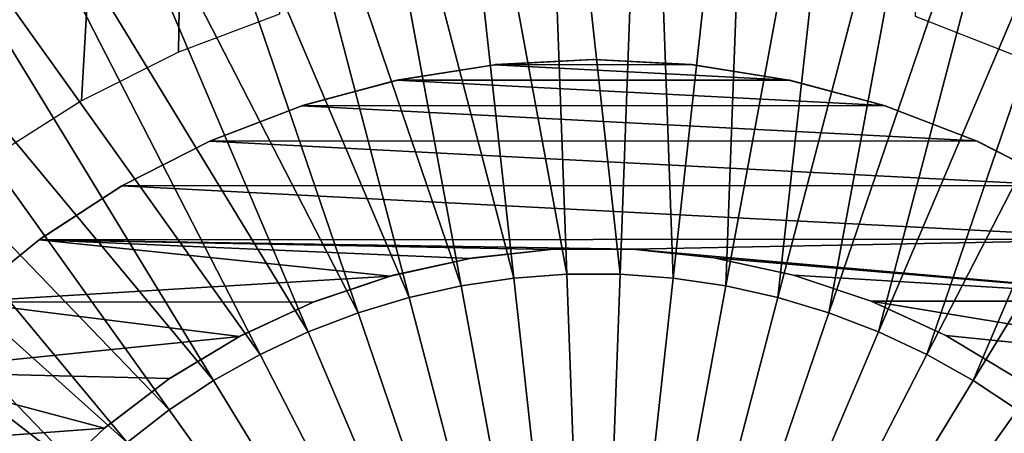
# Model space of a CAD drawing. Header units: millimetres. Extents: x -30.2 to 31.1, y -30.2 to 31.4.
# Tile 29 of 70: x -4.6 to 3.3, y 4.5 to 7.8. Entities that reach past the tile are written whole.
import ezdxf

# ---------------------------------------------------------------- set-up
doc = ezdxf.new("R2010")
doc.units = ezdxf.units.MM
doc.header["$LTSCALE"] = 81.481481
for name, color, linetype in [('24', 7, 'CONTINUOUS'), ('27', 7, 'CONTINUOUS'), ('29', 7, 'CONTINUOUS'), ('31', 7, 'CONTINUOUS'), ('9', 7, 'CONTINUOUS')]:
    doc.layers.add(name, color=color, linetype=linetype)

msp = doc.modelspace()

# ---------------------------------------------------------------- linework, layer by layer
at = {"layer": '24', "color": 4, "linetype": 'Continuous'}
for points in [[(-4.9565, 25.0791, -2), (-3.0282, 25.3843, -2), (-4.7913, 6.7159, -2), (-4.9565, 25.0791, -2)], [(-4.7913, 6.7159, -2), (-3.0282, 25.3843, -2), (-4.0716, 7.172, -2), (-4.7913, 6.7159, -2)], [(-4.0716, 7.172, -2), (-3.0282, 25.3843, -2), (-3.2998, 7.5572, -2), (-4.0716, 7.172, -2)], [(-3.2998, 7.5572, -2), (-3.0282, 25.3843, -2), (-2.4974, 7.8616, -2), (-3.2998, 7.5572, -2)], [(2.5606, 7.8411, -2), (2.826, 25.4076, -2), (3.3598, 7.5299, -2), (2.5606, 7.8411, -2)], [(2.826, 25.4076, -2), (4.7553, 25.1181, -2), (3.3598, 7.5299, -2), (2.826, 25.4076, -2)]]:
    msp.add_3dface(points, dxfattribs=at)
at = {"layer": '27', "color": 253, "linetype": 'Continuous', "true_color": 0x98aaaf}
for points in [[(-1.5623, 7.3355, -25), (-1.5548, 7.3371, -0.5), (-0.7868, 7.4586, -25), (-1.5623, 7.3355, -25)], [(-1.5548, 7.3371, -0.5), (-0.7799, 7.4593, -0.5), (-0.7868, 7.4586, -25), (-1.5548, 7.3371, -0.5)], [(-0.7868, 7.4586, -25), (-0.7799, 7.4593, -0.5), (-0.0037, 7.4999, -25), (-0.7868, 7.4586, -25)], [(-0.7799, 7.4593, -0.5), (0.0037, 7.5, -0.5), (-0.0037, 7.4999, -25), (-0.7799, 7.4593, -0.5)], [(-0.0037, 7.4999, -25), (0.0037, 7.5, -0.5), (0.7795, 7.4593, -25), (-0.0037, 7.4999, -25)], [(0.0037, 7.5, -0.5), (0.7872, 7.4586, -0.5), (0.7795, 7.4593, -25), (0.0037, 7.5, -0.5)], [(0.7795, 7.4593, -25), (0.7872, 7.4586, -0.5), (1.5551, 7.337, -25), (0.7795, 7.4593, -25)], [(0.7872, 7.4586, -0.5), (1.562, 7.3355, -0.5), (1.5551, 7.337, -25), (0.7872, 7.4586, -0.5)], [(-2.3196, 7.1322, -25), (-2.3126, 7.1346, -0.5), (-1.5623, 7.3355, -25), (-2.3196, 7.1322, -25)], [(-2.3126, 7.1346, -0.5), (-1.5548, 7.3371, -0.5), (-1.5623, 7.3355, -25), (-2.3126, 7.1346, -0.5)], [(1.5551, 7.337, -25), (1.562, 7.3355, -0.5), (2.3127, 7.1344, -25), (1.5551, 7.337, -25)], [(1.562, 7.3355, -0.5), (2.3194, 7.1323, -0.5), (2.3127, 7.1344, -25), (1.562, 7.3355, -0.5)], [(-3.0509, 6.8514, -25), (-3.0449, 6.8541, -0.5), (-2.3196, 7.1322, -25), (-3.0509, 6.8514, -25)], [(-3.0449, 6.8541, -0.5), (-2.3126, 7.1346, -0.5), (-2.3196, 7.1322, -25), (-3.0449, 6.8541, -0.5)], [(2.3127, 7.1344, -25), (2.3194, 7.1323, -0.5), (3.0445, 6.8542, -25), (2.3127, 7.1344, -25)], [(2.3194, 7.1323, -0.5), (3.0512, 6.8513, -0.5), (3.0445, 6.8542, -25), (2.3194, 7.1323, -0.5)], [(-3.7497, 6.4954, -25), (-3.7438, 6.4988, -0.5), (-3.0509, 6.8514, -25), (-3.7497, 6.4954, -25)], [(-3.7438, 6.4988, -0.5), (-3.0449, 6.8541, -0.5), (-3.0509, 6.8514, -25), (-3.7438, 6.4988, -0.5)], [(3.0445, 6.8542, -25), (3.0512, 6.8513, -0.5), (3.7438, 6.4988, -25), (3.0445, 6.8542, -25)], [(3.0512, 6.8513, -0.5), (3.7497, 6.4954, -0.5), (3.7438, 6.4988, -25), (3.0512, 6.8513, -0.5)], [(-4.4018, 6.0724, -0.5), (-3.7438, 6.4988, -0.5), (-3.7497, 6.4954, -25), (-4.4018, 6.0724, -0.5)], [(-4.4079, 6.0679, -25), (-4.4018, 6.0724, -0.5), (-3.7497, 6.4954, -25), (-4.4079, 6.0679, -25)], [(-5.0177, 5.5741, -25), (-5.0118, 5.5796, -0.5), (-4.4079, 6.0679, -25), (-5.0177, 5.5741, -25)], [(-5.0118, 5.5796, -0.5), (-4.4018, 6.0724, -0.5), (-4.4079, 6.0679, -25), (-5.0118, 5.5796, -0.5)]]:
    msp.add_3dface(points, dxfattribs=at)
at = {"layer": '29', "color": 253, "linetype": 'Continuous', "true_color": 0x98aaaf}
for points in [[(-0.3376, 5.9904, -25), (-0.9564, 5.9233, -0.5), (-0.9819, 5.9191, -25), (-0.3376, 5.9904, -25)], [(-0.3108, 5.9919, -0.5), (-0.9564, 5.9233, -0.5), (-0.3376, 5.9904, -25), (-0.3108, 5.9919, -0.5)], [(0.3105, 5.9919, -25), (-0.3108, 5.9919, -0.5), (-0.3376, 5.9904, -25), (0.3105, 5.9919, -25)], [(0.3378, 5.9905, -0.5), (-0.3108, 5.9919, -0.5), (0.3105, 5.9919, -25), (0.3378, 5.9905, -0.5)], [(0.9563, 5.9233, -25), (0.3378, 5.9905, -0.5), (0.3105, 5.9919, -25), (0.9563, 5.9233, -25)], [(0.982, 5.9191, -0.5), (0.3378, 5.9905, -0.5), (0.9563, 5.9233, -25), (0.982, 5.9191, -0.5)], [(-0.9819, 5.9191, -25), (-1.5916, 5.7851, -0.5), (-1.6147, 5.7786, -25), (-0.9819, 5.9191, -25)], [(-0.9564, 5.9233, -0.5), (-1.5916, 5.7851, -0.5), (-0.9819, 5.9191, -25), (-0.9564, 5.9233, -0.5)], [(1.5919, 5.7849, -25), (0.982, 5.9191, -0.5), (0.9563, 5.9233, -25), (1.5919, 5.7849, -25)], [(1.6144, 5.7787, -0.5), (0.982, 5.9191, -0.5), (1.5919, 5.7849, -25), (1.6144, 5.7787, -0.5)], [(-1.6147, 5.7786, -25), (-2.209, 5.5786, -0.5), (-2.2277, 5.5711, -25), (-1.6147, 5.7786, -25)], [(-1.5916, 5.7851, -0.5), (-2.209, 5.5786, -0.5), (-1.6147, 5.7786, -25), (-1.5916, 5.7851, -0.5)], [(2.2088, 5.5785, -25), (1.6144, 5.7787, -0.5), (1.5919, 5.7849, -25), (2.2088, 5.5785, -25)], [(2.2278, 5.5711, -0.5), (1.6144, 5.7787, -0.5), (2.2088, 5.5785, -25), (2.2278, 5.5711, -0.5)], [(-2.2277, 5.5711, -25), (-2.8012, 5.306, -0.5), (-2.8151, 5.2986, -25), (-2.2277, 5.5711, -25)], [(-2.209, 5.5786, -0.5), (-2.8012, 5.306, -0.5), (-2.2277, 5.5711, -25), (-2.209, 5.5786, -0.5)], [(2.8009, 5.3061, -25), (2.2278, 5.5711, -0.5), (2.2088, 5.5785, -25), (2.8009, 5.3061, -25)], [(2.8153, 5.2985, -0.5), (2.2278, 5.5711, -0.5), (2.8009, 5.3061, -25), (2.8153, 5.2985, -0.5)], [(-2.8151, 5.2986, -25), (-3.361, 4.9703, -0.5), (-3.3706, 4.9637, -25), (-2.8151, 5.2986, -25)], [(-2.8012, 5.306, -0.5), (-3.361, 4.9703, -0.5), (-2.8151, 5.2986, -25), (-2.8012, 5.306, -0.5)], [(3.3613, 4.97, -25), (2.8153, 5.2985, -0.5), (2.8009, 5.3061, -25), (3.3613, 4.97, -25)], [(3.3703, 4.964, -0.5), (2.8153, 5.2985, -0.5), (3.3613, 4.97, -25), (3.3703, 4.964, -0.5)], [(-3.3706, 4.9637, -25), (-3.8818, 4.5751, -0.5), (-3.8865, 4.571, -25), (-3.3706, 4.9637, -25)], [(-3.361, 4.9703, -0.5), (-3.8818, 4.5751, -0.5), (-3.3706, 4.9637, -25), (-3.361, 4.9703, -0.5)], [(-3.8865, 4.571, -25), (-4.3568, 4.1253, -0.5), (-4.3576, 4.1243, -25), (-3.8865, 4.571, -25)], [(-3.8818, 4.5751, -0.5), (-4.3568, 4.1253, -0.5), (-3.8865, 4.571, -25), (-3.8818, 4.5751, -0.5)]]:
    msp.add_3dface(points, dxfattribs=at)
at = {"layer": '31', "color": 253, "linetype": 'Continuous', "true_color": 0x98aaaf}
for points in [[(-1.5623, 7.3355, -25), (-0.7868, 7.4586, -25), (1.5551, 7.337, -25), (-1.5623, 7.3355, -25)], [(-0.7868, 7.4586, -25), (-0.0037, 7.4999, -25), (0.7795, 7.4593, -25), (-0.7868, 7.4586, -25)], [(-0.7868, 7.4586, -25), (0.7795, 7.4593, -25), (1.5551, 7.337, -25), (-0.7868, 7.4586, -25)], [(-2.3196, 7.1322, -25), (-1.5623, 7.3355, -25), (2.3127, 7.1344, -25), (-2.3196, 7.1322, -25)], [(-1.5623, 7.3355, -25), (1.5551, 7.337, -25), (2.3127, 7.1344, -25), (-1.5623, 7.3355, -25)], [(-3.0509, 6.8514, -25), (-2.3196, 7.1322, -25), (3.0445, 6.8542, -25), (-3.0509, 6.8514, -25)], [(-2.3196, 7.1322, -25), (2.3127, 7.1344, -25), (3.0445, 6.8542, -25), (-2.3196, 7.1322, -25)], [(-3.7497, 6.4954, -25), (-3.0509, 6.8514, -25), (3.7438, 6.4988, -25), (-3.7497, 6.4954, -25)], [(-3.0509, 6.8514, -25), (3.0445, 6.8542, -25), (3.7438, 6.4988, -25), (-3.0509, 6.8514, -25)], [(-3.7497, 6.4954, -25), (3.7438, 6.4988, -25), (4.402, 6.0722, -25), (-3.7497, 6.4954, -25)], [(-4.4079, 6.0679, -25), (-3.7497, 6.4954, -25), (4.402, 6.0722, -25), (-4.4079, 6.0679, -25)], [(-5.0177, 5.5741, -25), (-4.4079, 6.0679, -25), (-1.6147, 5.7786, -25), (-5.0177, 5.5741, -25)], [(-4.4079, 6.0679, -25), (4.402, 6.0722, -25), (0.3105, 5.9919, -25), (-4.4079, 6.0679, -25)], [(-4.4079, 6.0679, -25), (0.3105, 5.9919, -25), (-0.3376, 5.9904, -25), (-4.4079, 6.0679, -25)], [(-4.4079, 6.0679, -25), (-0.3376, 5.9904, -25), (-0.9819, 5.9191, -25), (-4.4079, 6.0679, -25)], [(-4.4079, 6.0679, -25), (-0.9819, 5.9191, -25), (-1.6147, 5.7786, -25), (-4.4079, 6.0679, -25)], [(4.402, 6.0722, -25), (5.0116, 5.5796, -25), (0.3105, 5.9919, -25), (4.402, 6.0722, -25)], [(5.0116, 5.5796, -25), (0.9563, 5.9233, -25), (0.3105, 5.9919, -25), (5.0116, 5.5796, -25)], [(5.0116, 5.5796, -25), (1.5919, 5.7849, -25), (0.9563, 5.9233, -25), (5.0116, 5.5796, -25)], [(-5.0177, 5.5741, -25), (-1.6147, 5.7786, -25), (-2.2277, 5.5711, -25), (-5.0177, 5.5741, -25)], [(5.0116, 5.5796, -25), (2.2088, 5.5785, -25), (1.5919, 5.7849, -25), (5.0116, 5.5796, -25)], [(-5.5734, 5.0187, -25), (-5.0177, 5.5741, -25), (-2.8151, 5.2986, -25), (-5.5734, 5.0187, -25)], [(-5.0177, 5.5741, -25), (-2.2277, 5.5711, -25), (-2.8151, 5.2986, -25), (-5.0177, 5.5741, -25)], [(5.0116, 5.5796, -25), (5.567, 5.0257, -25), (2.2088, 5.5785, -25), (5.0116, 5.5796, -25)], [(5.567, 5.0257, -25), (2.8009, 5.3061, -25), (2.2088, 5.5785, -25), (5.567, 5.0257, -25)], [(-5.5734, 5.0187, -25), (-2.8151, 5.2986, -25), (-3.3706, 4.9637, -25), (-5.5734, 5.0187, -25)], [(5.567, 5.0257, -25), (3.3613, 4.97, -25), (2.8009, 5.3061, -25), (5.567, 5.0257, -25)], [(-6.0682, 4.4075, -25), (-5.5734, 5.0187, -25), (-3.8865, 4.571, -25), (-6.0682, 4.4075, -25)], [(-5.5734, 5.0187, -25), (-3.3706, 4.9637, -25), (-3.8865, 4.571, -25), (-5.5734, 5.0187, -25)], [(-6.0682, 4.4075, -25), (-3.8865, 4.571, -25), (-4.3576, 4.1243, -25), (-6.0682, 4.4075, -25)]]:
    msp.add_3dface(points, dxfattribs=at)
at = {"layer": '9', "color": 251, "linetype": 'Continuous', "true_color": 0x4c4c4c}
for points in [[(-1.2685, 11.5286, 6.8418), (-0.2117, 5.7929, 6.9605), (-0.4236, 11.5904, 6.8418), (-1.2685, 11.5286, 6.8418)], [(-0.2117, 5.7929, 6.9605), (0.2117, 5.7929, 6.9605), (-0.4236, 11.5904, 6.8418), (-0.2117, 5.7929, 6.9605)], [(-0.4236, 11.5904, 6.8418), (0.2117, 5.7929, 6.9605), (0.4236, 11.5904, 6.8418), (-0.4236, 11.5904, 6.8418)], [(0.2117, 5.7929, 6.9605), (0.634, 5.762, 6.9605), (0.4236, 11.5904, 6.8418), (0.2117, 5.7929, 6.9605)], [(0.4236, 11.5904, 6.8418), (0.634, 5.762, 6.9605), (1.2685, 11.5286, 6.8418), (0.4236, 11.5904, 6.8418)], [(-2.1067, 11.4053, 6.8418), (-0.634, 5.762, 6.9605), (-1.2685, 11.5286, 6.8418), (-2.1067, 11.4053, 6.8418)], [(-0.634, 5.762, 6.9605), (-0.2117, 5.7929, 6.9605), (-1.2685, 11.5286, 6.8418), (-0.634, 5.762, 6.9605)], [(0.634, 5.762, 6.9605), (1.0529, 5.7003, 6.9605), (1.2685, 11.5286, 6.8418), (0.634, 5.762, 6.9605)], [(1.2685, 11.5286, 6.8418), (1.0529, 5.7003, 6.9605), (2.1067, 11.4053, 6.8418), (1.2685, 11.5286, 6.8418)], [(-2.9336, 11.2211, 6.8418), (-1.0529, 5.7003, 6.9605), (-2.1067, 11.4053, 6.8418), (-2.9336, 11.2211, 6.8418)], [(-1.0529, 5.7003, 6.9605), (-0.634, 5.762, 6.9605), (-2.1067, 11.4053, 6.8418), (-1.0529, 5.7003, 6.9605)], [(1.0529, 5.7003, 6.9605), (1.4662, 5.6082, 6.9605), (2.1067, 11.4053, 6.8418), (1.0529, 5.7003, 6.9605)], [(2.1067, 11.4053, 6.8418), (1.4662, 5.6082, 6.9605), (2.9336, 11.2211, 6.8418), (2.1067, 11.4053, 6.8418)], [(-3.7448, 10.977, 6.8418), (-1.4662, 5.6082, 6.9605), (-2.9336, 11.2211, 6.8418), (-3.7448, 10.977, 6.8418)], [(-1.4662, 5.6082, 6.9605), (-1.0529, 5.7003, 6.9605), (-2.9336, 11.2211, 6.8418), (-1.4662, 5.6082, 6.9605)], [(1.4662, 5.6082, 6.9605), (1.8717, 5.4863, 6.9605), (2.9336, 11.2211, 6.8418), (1.4662, 5.6082, 6.9605)], [(2.9336, 11.2211, 6.8418), (1.8717, 5.4863, 6.9605), (3.7448, 10.977, 6.8418), (2.9336, 11.2211, 6.8418)], [(-4.5361, 10.6743, 6.8418), (-1.8717, 5.4863, 6.9605), (-3.7448, 10.977, 6.8418), (-4.5361, 10.6743, 6.8418)], [(-1.8717, 5.4863, 6.9605), (-1.4662, 5.6082, 6.9605), (-3.7448, 10.977, 6.8418), (-1.8717, 5.4863, 6.9605)], [(1.8717, 5.4863, 6.9605), (2.2671, 5.335, 6.9605), (3.7448, 10.977, 6.8418), (1.8717, 5.4863, 6.9605)], [(3.7448, 10.977, 6.8418), (2.2671, 5.335, 6.9605), (4.5361, 10.6743, 6.8418), (3.7448, 10.977, 6.8418)], [(-5.3032, 10.3148, 6.8418), (-2.2671, 5.335, 6.9605), (-4.5361, 10.6743, 6.8418), (-5.3032, 10.3148, 6.8418)], [(-2.2671, 5.335, 6.9605), (-1.8717, 5.4863, 6.9605), (-4.5361, 10.6743, 6.8418), (-2.2671, 5.335, 6.9605)], [(2.2671, 5.335, 6.9605), (2.6505, 5.1553, 6.9605), (4.5361, 10.6743, 6.8418), (2.2671, 5.335, 6.9605)], [(4.5361, 10.6743, 6.8418), (2.6505, 5.1553, 6.9605), (5.3032, 10.3148, 6.8418), (4.5361, 10.6743, 6.8418)], [(-6.042, 9.9001, 6.8418), (-2.6505, 5.1553, 6.9605), (-5.3032, 10.3148, 6.8418), (-6.042, 9.9001, 6.8418)], [(-2.6505, 5.1553, 6.9605), (-2.2671, 5.335, 6.9605), (-5.3032, 10.3148, 6.8418), (-2.6505, 5.1553, 6.9605)], [(2.6505, 5.1553, 6.9605), (3.0198, 4.9481, 6.9605), (5.3032, 10.3148, 6.8418), (2.6505, 5.1553, 6.9605)], [(5.3032, 10.3148, 6.8418), (3.0198, 4.9481, 6.9605), (6.042, 9.9001, 6.8418), (5.3032, 10.3148, 6.8418)], [(-6.7485, 9.4327, 6.8418), (-3.0198, 4.9481, 6.9605), (-6.042, 9.9001, 6.8418), (-6.7485, 9.4327, 6.8418)], [(-3.0198, 4.9481, 6.9605), (-2.6505, 5.1553, 6.9605), (-6.042, 9.9001, 6.8418), (-3.0198, 4.9481, 6.9605)], [(3.0198, 4.9481, 6.9605), (3.3729, 4.7144, 6.9605), (6.042, 9.9001, 6.8418), (3.0198, 4.9481, 6.9605)], [(-7.419, 8.9149, 6.8418), (-3.3729, 4.7144, 6.9605), (-6.7485, 9.4327, 6.8418), (-7.419, 8.9149, 6.8418)], [(-3.3729, 4.7144, 6.9605), (-3.0198, 4.9481, 6.9605), (-6.7485, 9.4327, 6.8418), (-3.3729, 4.7144, 6.9605)], [(-8.05, 8.3496, 6.8418), (-3.708, 4.4556, 6.9605), (-7.419, 8.9149, 6.8418), (-8.05, 8.3496, 6.8418)], [(-3.708, 4.4556, 6.9605), (-3.3729, 4.7144, 6.9605), (-7.419, 8.9149, 6.8418), (-3.708, 4.4556, 6.9605)], [(-8.638, 7.7397, 6.8418), (-4.0234, 4.1731, 6.9605), (-8.05, 8.3496, 6.8418), (-8.638, 7.7397, 6.8418)], [(-4.0234, 4.1731, 6.9605), (-3.708, 4.4556, 6.9605), (-8.05, 8.3496, 6.8418), (-4.0234, 4.1731, 6.9605)], [(-9.1799, 7.0885, 6.8418), (-4.3172, 3.8683, 6.9605), (-8.638, 7.7397, 6.8418), (-9.1799, 7.0885, 6.8418)], [(-4.3172, 3.8683, 6.9605), (-4.0234, 4.1731, 6.9605), (-8.638, 7.7397, 6.8418), (-4.3172, 3.8683, 6.9605)], [(-4.5881, 3.5428, 6.9605), (-4.3172, 3.8683, 6.9605), (-9.1799, 7.0885, 6.8418), (-4.5881, 3.5428, 6.9605)], [(-1.0529, 5.7003, 6.9605), (0, 0, 7), (-0.634, 5.762, 6.9605), (-1.0529, 5.7003, 6.9605)], [(-0.634, 5.762, 6.9605), (0, 0, 7), (-0.2117, 5.7929, 6.9605), (-0.634, 5.762, 6.9605)], [(-0.2117, 5.7929, 6.9605), (0, 0, 7), (0.2117, 5.7929, 6.9605), (-0.2117, 5.7929, 6.9605)], [(0.2117, 5.7929, 6.9605), (0, 0, 7), (0.634, 5.762, 6.9605), (0.2117, 5.7929, 6.9605)], [(0.634, 5.762, 6.9605), (0, 0, 7), (1.0529, 5.7003, 6.9605), (0.634, 5.762, 6.9605)], [(-1.4662, 5.6082, 6.9605), (0, 0, 7), (-1.0529, 5.7003, 6.9605), (-1.4662, 5.6082, 6.9605)], [(1.0529, 5.7003, 6.9605), (0, 0, 7), (1.4662, 5.6082, 6.9605), (1.0529, 5.7003, 6.9605)], [(-1.8717, 5.4863, 6.9605), (0, 0, 7), (-1.4662, 5.6082, 6.9605), (-1.8717, 5.4863, 6.9605)], [(1.4662, 5.6082, 6.9605), (0, 0, 7), (1.8717, 5.4863, 6.9605), (1.4662, 5.6082, 6.9605)], [(-2.2671, 5.335, 6.9605), (0, 0, 7), (-1.8717, 5.4863, 6.9605), (-2.2671, 5.335, 6.9605)], [(1.8717, 5.4863, 6.9605), (0, 0, 7), (2.2671, 5.335, 6.9605), (1.8717, 5.4863, 6.9605)], [(-2.6505, 5.1553, 6.9605), (0, 0, 7), (-2.2671, 5.335, 6.9605), (-2.6505, 5.1553, 6.9605)], [(2.2671, 5.335, 6.9605), (0, 0, 7), (2.6505, 5.1553, 6.9605), (2.2671, 5.335, 6.9605)], [(-3.0198, 4.9481, 6.9605), (0, 0, 7), (-2.6505, 5.1553, 6.9605), (-3.0198, 4.9481, 6.9605)], [(2.6505, 5.1553, 6.9605), (0, 0, 7), (3.0198, 4.9481, 6.9605), (2.6505, 5.1553, 6.9605)], [(-3.3729, 4.7144, 6.9605), (0, 0, 7), (-3.0198, 4.9481, 6.9605), (-3.3729, 4.7144, 6.9605)], [(3.0198, 4.9481, 6.9605), (0, 0, 7), (3.3729, 4.7144, 6.9605), (3.0198, 4.9481, 6.9605)], [(-3.708, 4.4556, 6.9605), (0, 0, 7), (-3.3729, 4.7144, 6.9605), (-3.708, 4.4556, 6.9605)], [(3.3729, 4.7144, 6.9605), (0, 0, 7), (3.708, 4.4556, 6.9605), (3.3729, 4.7144, 6.9605)]]:
    msp.add_3dface(points, dxfattribs=at)

doc.saveas('drawing.dxf')
